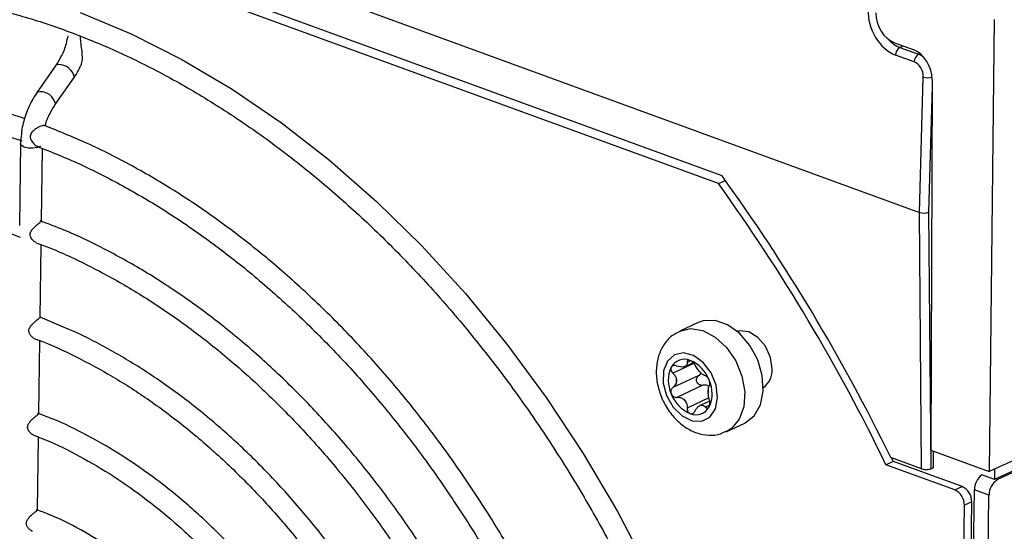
# Model space of a CAD drawing. Header units: millimetres. Extents: x -0.43 to 1.28, y -0.94 to 1.34.
# Tile 79 of 177: x 0.7542 to 0.8306, y -0.8011 to -0.7615. Entities that reach past the tile are written whole.
import ezdxf

# ---------------------------------------------------------------- set-up
doc = ezdxf.new("R2010")
doc.units = ezdxf.units.MM

msp = doc.modelspace()

# ---------------------------------------------------------------- linework, layer by layer
at = {"color": 7, "linetype": 'Continuous', "lineweight": 25}
for p, q in [((1.254603, -0.600854), (0.830074, -0.797138)), ((0.829912, -0.797079), (1.248437, -0.603571)), ((1.058036, -0.69082), (0.82943, -0.796518)), ((0.764678, -0.754771), (0.824013, -0.776428)), ((0.808695, -0.773588), (0.761062, -0.756202)), ((0.808416, -0.774191), (0.760171, -0.756582)), ((0.829817, -0.761466), (0.82943, -0.796518)), ((0.822084, -0.763275), (0.82353, -0.763802)), ((0.822494, -0.763631), (0.82394, -0.764159)), ((0.823599, -0.764746), (0.822153, -0.764219)), ((0.757027, -0.764988), (0.755569, -0.767087)), ((0.756965, -0.768056), (0.758423, -0.765958)), ((0.824013, -0.776428), (0.82431, -0.765925)), ((0.824997, -0.766141), (0.824885, -0.79486)), ((0.754302, -0.770724), (0.754265, -0.771088)), ((0.754265, -0.771088), (0.754182, -0.777436)), ((0.755887, -0.777095), (0.755961, -0.771456)), ((0.808416, -0.774191), (0.808952, -0.773943)), ((0.824013, -0.776428), (0.824013, -0.776428)), ((0.824182, -0.796297), (0.824013, -0.776428)), ((0.824719, -0.776414), (0.824888, -0.796295)), ((0.755789, -0.784557), (0.755862, -0.778926)), ((0.806844, -0.784954), (0.805409, -0.785617)), ((0.755691, -0.792019), (0.755765, -0.78637)), ((0.805809, -0.788368), (0.806465, -0.788065)), ((0.8069, -0.789059), (0.804879, -0.789993)), ((0.807214, -0.789822), (0.805192, -0.790757)), ((0.807738, -0.791045), (0.806971, -0.7914)), ((0.809018, -0.793423), (0.810454, -0.79276)), ((0.755593, -0.799479), (0.755667, -0.793838)), ((0.824885, -0.79486), (0.82943, -0.796518)), ((0.825071, -0.794927), (0.825082, -0.796212)), ((0.821987, -0.79572), (0.821413, -0.795985)), ((0.826753, -0.797934), (0.821413, -0.795985)), ((0.824182, -0.796297), (0.82178, -0.79542)), ((0.821987, -0.79572), (0.821855, -0.795447)), ((0.827327, -0.797669), (0.821987, -0.79572)), ((0.824888, -0.796295), (0.825082, -0.796212)), ((0.829842, -0.796328), (0.829831, -0.797123)), ((0.829831, -0.797123), (0.828859, -0.796768)), ((0.829912, -0.797079), (0.830074, -0.797138)), ((0.826753, -0.797934), (0.827327, -0.797669)), ((0.827235, -0.877), (0.828273, -0.797939)), ((0.829407, -0.798353), (0.828273, -0.797939)), ((0.828071, -0.798857), (0.827498, -0.799123)), ((0.827941, -0.808802), (0.828071, -0.798857)), ((0.828369, -0.877414), (0.829407, -0.798353)), ((0.827367, -0.809067), (0.827498, -0.799123))]:
    msp.add_line(p, q, dxfattribs=at)
at = {"color": 250, "linetype": 'Continuous', "lineweight": 25}
for p, q in [((0.822756, -0.76352), (0.822494, -0.763631)), ((0.824055, -0.76411), (0.82394, -0.764159)), ((0.824995, -0.766632), (0.824719, -0.776414)), ((0.806516, -0.788122), (0.804878, -0.788879)), ((0.806246, -0.787927), (0.805985, -0.788048)), ((0.807681, -0.790806), (0.805988, -0.791589)), ((0.807748, -0.791364), (0.807409, -0.791521))]:
    msp.add_line(p, q, dxfattribs=at)
at = {"color": 7, "linetype": 'Continuous', "lineweight": 25, "flags": 128}
for points in [[(0.758883, -0.760928), (0.762848, -0.76258), (0.766786, -0.764563), (0.770678, -0.766865), (0.774505, -0.769475), (0.778247, -0.772381), (0.781885, -0.775567), (0.785402, -0.779019), (0.78878, -0.782717), (0.792002, -0.786645), (0.795052, -0.790782), (0.797915, -0.795107), (0.800575, -0.7996), (0.803021, -0.804237), (0.80524, -0.808996), (0.80722, -0.813852), (0.808952, -0.818782), (0.810427, -0.82376), (0.811638, -0.828762), (0.812578, -0.833763), (0.813244, -0.838737), (0.813631, -0.843661), (0.813737, -0.848508)], [(0.811464, -0.787856), (0.810859, -0.786729), (0.810057, -0.785791), (0.80913, -0.785125), (0.808161, -0.784791), (0.807235, -0.784818), (0.806844, -0.784954)], [(0.812573, -0.788554), (0.812445, -0.78766), (0.812058, -0.7868), (0.811472, -0.786106), (0.810775, -0.785683), (0.810074, -0.785596), (0.809883, -0.785637)], [(0.804399, -0.790626), (0.804906, -0.791517), (0.805593, -0.792199), (0.806365, -0.792581), (0.80712, -0.792611), (0.807754, -0.792285), (0.808184, -0.791646), (0.808349, -0.790782), (0.808229, -0.789809), (0.807839, -0.788858), (0.807232, -0.788057), (0.80649, -0.787516), (0.805714, -0.787306), (0.805007, -0.787457), (0.804466, -0.787948), (0.804163, -0.788712), (0.80414, -0.789647), (0.804399, -0.790626)], [(0.810454, -0.79276), (0.810484, -0.792745), (0.811194, -0.792191), (0.811678, -0.79134), (0.811893, -0.790268), (0.811819, -0.789072), (0.811464, -0.787856)]]:
    msp.add_lwpolyline(points, dxfattribs=at)
at = {"color": 250, "linetype": 'Continuous', "lineweight": 25, "flags": 128}
for points in [[(0.758423, -0.765958), (0.758439, -0.765874), (0.758368, -0.765707)], [(0.756965, -0.768057), (0.756981, -0.767973), (0.75691, -0.767806)], [(0.755821, -0.771301), (0.755564, -0.7714), (0.755228, -0.771445), (0.754872, -0.77143), (0.754559, -0.771356), (0.754344, -0.771237), (0.754265, -0.771094), (0.754265, -0.771088)], [(0.805411, -0.785616), (0.806252, -0.785423), (0.80721, -0.785578), (0.808169, -0.786083), (0.809043, -0.786894), (0.809754, -0.787938), (0.81024, -0.789123), (0.810457, -0.790343), (0.810385, -0.79149), (0.810032, -0.792462), (0.809428, -0.793172), (0.809013, -0.793426)]]:
    msp.add_lwpolyline(points, dxfattribs=at)
at = {"color": 7, "linetype": 'Continuous', "lineweight": 25}
for centre, radius, start, end in [((0.822849, -0.76423), 0.0006964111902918, 120.691532, 179.032386), ((0.824296, -0.764758), 0.0006964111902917, 120.691532, 179.032386), ((0.689934, -0.859619), 0.1460690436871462, 25.826351, 35.79243), ((0.805782, -0.788986), 0.0011755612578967, 67.900608, 151.251146), ((0.805635, -0.787991), 0.0004144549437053, 281.530092, 297.621662), ((0.806037, -0.78912), 0.0007897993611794, 105.363842, 113.787912), ((0.805197, -0.790357), 0.0026662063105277, 20.213358, 67.33947), ((0.806952, -0.78945), 0.002429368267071, 154.927493, 205.176404), ((0.807758, -0.788081), 0.001046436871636, 219.441275, 228.111553), ((0.805562, -0.790185), 0.0020001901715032, 41.509977, 46.042851), ((0.810962, -0.788686), 0.0016165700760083, 305.541781, 4.701238), ((0.806969, -0.789458), 0.0018129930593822, 177.63202, 182.471877), ((0.804212, -0.78946), 0.0009486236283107, 355.423365, 4.680531), ((0.805501, -0.790469), 0.0024293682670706, 334.927493, 25.176404), ((0.807256, -0.789562), 0.0026662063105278, 200.213358, 247.33947), ((0.808568, -0.790307), 0.0009486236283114, 175.423365, 184.680531), ((0.805811, -0.79031), 0.0018129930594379, 357.63202, 2.471877), ((0.807218, -0.789582), 0.0020001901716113, 221.509977, 226.042851), ((0.805022, -0.791687), 0.0010464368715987, 39.441275, 48.111553), ((0.806743, -0.790648), 0.0007897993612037, 285.363842, 293.787912), ((0.807145, -0.791776), 0.0004144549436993, 101.530092, 117.621662), ((0.806671, -0.790933), 0.0011755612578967, 247.900608, 331.251146), ((0.829749, -0.797946), 0.0014764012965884, 127.102605, 179.737846), ((0.830823, -0.798339), 0.0014153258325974, 121.958901, 180.565181), ((0.830206, -0.797712), 0.0006976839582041, 114.942012, 122.471086), ((0.826212, -0.799101), 0.0012861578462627, 359.027536, 65.092792), ((0.826785, -0.798835), 0.0012861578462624, 359.027536, 65.092792)]:
    msp.add_arc(centre, radius, start, end, dxfattribs=at)
at = {"color": 250, "linetype": 'Continuous', "lineweight": 25}
for centre, radius, start, end in [((0.757261, -0.76616), 0.0011957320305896, 22.261953, 101.302573), ((0.824664, -0.764775), 0.001203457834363, 252.933119, 285.662726), ((0.755803, -0.76826), 0.0011961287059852, 22.273444, 101.281836)]:
    msp.add_arc(centre, radius, start, end, dxfattribs=at)
at = {"color": 7, "linetype": 'Continuous', "lineweight": 25}
for centre, major_axis, ratio, start_param, end_param in [((0.822292, -0.761437), (-0.001088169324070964, 0.002796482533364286), 0.71365, 1.036752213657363, 2.581368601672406), ((0.822131, -0.761439), (-0.0008023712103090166, 0.001832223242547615), 0.700283, 1.007195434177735, 2.551811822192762), ((0.823484, -0.765638), (-0.0008023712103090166, 0.001832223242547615), 0.700283, 4.148788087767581, 5.693404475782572), ((0.823553, -0.765674), (-0.0003627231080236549, 0.0009321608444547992), 0.71365, 4.178344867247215, 5.72296125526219), ((0.75763, -0.828585), (-0.04365748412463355, 0.09452972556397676), 0.693201, 4.743241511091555, 4.989832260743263), ((0.82434, -0.776288), (0.0005000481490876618, -4.9398042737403e-06), 0.375369, 4.004285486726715, 5.574367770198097), ((0.824509, -0.796157), (0.0005000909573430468, -1.579273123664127e-05), 0.390746, 4.0116508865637, 5.583132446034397)]:
    msp.add_ellipse(centre, major_axis=major_axis, ratio=ratio, start_param=start_param, end_param=end_param, dxfattribs=at)
at = {"color": 250, "linetype": 'Continuous', "lineweight": 25}
for centre, major_axis, ratio, start_param, end_param in [((0.822618, -0.76131), (-0.0008916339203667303, 0.002336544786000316), 0.71554, 2.053767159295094, 2.586114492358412), ((0.823879, -0.765547), (-0.0005590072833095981, 0.001392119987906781), 0.710435, 5.332039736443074, 5.715219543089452)]:
    msp.add_ellipse(centre, major_axis=major_axis, ratio=ratio, start_param=start_param, end_param=end_param, dxfattribs=at)
at = {"color": 7, "linetype": 'Continuous', "lineweight": 25}
for points, knots in [([(0.7511724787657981, -0.7604156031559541), (0.7521832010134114, -0.7606474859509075), (0.7543901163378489, -0.7611538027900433), (0.7578152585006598, -0.7622896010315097), (0.7614226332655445, -0.7637445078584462), (0.7650128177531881, -0.7654885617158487), (0.7685694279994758, -0.7675040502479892), (0.772077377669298, -0.7697851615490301), (0.7755214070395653, -0.7723214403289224), (0.7788865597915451, -0.7751022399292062), (0.7821581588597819, -0.7781155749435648), (0.7853219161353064, -0.7813484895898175), (0.7883640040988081, -0.784787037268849), (0.7912711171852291, -0.7884163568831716), (0.7940305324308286, -0.7922207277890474), (0.7966301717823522, -0.7961836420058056), (0.7990586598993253, -0.8002878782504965), (0.8013053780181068, -0.8045155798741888), (0.8033605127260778, -0.8088483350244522), (0.8052151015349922, -0.8132672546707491), (0.8068610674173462, -0.8177530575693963), (0.8082912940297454, -0.8222861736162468), (0.8094995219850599, -0.8268467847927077), (0.810480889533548, -0.831415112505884), (0.8112300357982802, -0.8359707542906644), (0.81174828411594, -0.8404955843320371), (0.8120093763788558, -0.8448378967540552), (0.8120679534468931, -0.8477789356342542), (0.8120262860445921, -0.8492200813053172), (0.8120228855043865, -0.8493376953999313)], [0, 0, 0, 0, 0.0327408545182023, 0.0714897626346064, 0.1102173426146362, 0.1489289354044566, 0.1876292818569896, 0.2263223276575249, 0.2650111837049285, 0.3036981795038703, 0.3423846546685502, 0.3810716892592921, 0.4197600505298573, 0.4584501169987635, 0.497141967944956, 0.5358354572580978, 0.5745302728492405, 0.6132259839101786, 0.6519220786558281, 0.690617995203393, 0.729312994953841, 0.7680064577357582, 0.8066978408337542, 0.8453866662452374, 0.8840725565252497, 0.9227552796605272, 0.961434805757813, 0.996852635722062, 1, 1, 1, 1]), ([(0.7579307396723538, -0.7627202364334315), (0.7578938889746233, -0.7629311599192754), (0.7578009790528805, -0.7634629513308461), (0.7574780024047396, -0.7642661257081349), (0.7571673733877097, -0.7647627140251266), (0.7570265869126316, -0.7649877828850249)], [0, 0, 0, 0, 0.264392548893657, 0.6666004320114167, 1, 1, 1, 1]), ([(0.7589320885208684, -0.765065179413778), (0.7589547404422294, -0.7650223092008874), (0.7590554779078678, -0.7648316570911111), (0.759095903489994, -0.7641873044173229), (0.7589663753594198, -0.7634470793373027), (0.758921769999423, -0.7629168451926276), (0.7589099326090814, -0.7627761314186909)], [0, 0, 0, 0, 0.0743497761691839, 0.3306478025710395, 0.8223670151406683, 1, 1, 1, 1]), ([(0.7584228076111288, -0.7659576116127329), (0.7585441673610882, -0.7657809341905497), (0.758735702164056, -0.7655020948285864), (0.758874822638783, -0.7651802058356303), (0.7589257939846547, -0.7650622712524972)], [0, 0, 0, 0, 0.633617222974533, 1, 1, 1, 1]), ([(0.7545974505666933, -0.7691641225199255), (0.7539042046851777, -0.7689232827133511), (0.7520501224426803, -0.768279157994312), (0.7490392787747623, -0.7675575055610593), (0.745589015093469, -0.7669852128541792), (0.7424585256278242, -0.7667147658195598), (0.7405122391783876, -0.7667673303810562), (0.739679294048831, -0.7667898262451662)], [0, 0, 0, 0, 0.1375385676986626, 0.3678461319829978, 0.5979988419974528, 0.8279570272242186, 1, 1, 1, 1]), ([(0.7555686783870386, -0.7670866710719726), (0.7554512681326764, -0.7672662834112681), (0.7551144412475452, -0.767781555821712), (0.7546828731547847, -0.7687483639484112), (0.7543675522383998, -0.7698168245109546), (0.7543206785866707, -0.7704684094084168), (0.7543022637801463, -0.7707243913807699)], [0, 0, 0, 0, 0.1680095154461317, 0.4819861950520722, 0.7964928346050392, 1, 1, 1, 1]), ([(0.7058834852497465, -0.8113084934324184), (0.7058887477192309, -0.8107411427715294), (0.7059067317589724, -0.8088022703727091), (0.7061866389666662, -0.8055926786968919), (0.7067157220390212, -0.8017025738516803), (0.7074914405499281, -0.7979568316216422), (0.7084914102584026, -0.7943665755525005), (0.7097154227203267, -0.7909509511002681), (0.7111560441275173, -0.787725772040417), (0.7128065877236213, -0.7847064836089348), (0.7146590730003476, -0.7819073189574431), (0.7167048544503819, -0.7793415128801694), (0.7189344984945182, -0.7770212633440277), (0.7213378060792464, -0.7749577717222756), (0.7239037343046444, -0.7731612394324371), (0.726620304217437, -0.7716408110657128), (0.7294744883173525, -0.7704044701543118), (0.7324521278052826, -0.769458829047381), (0.735538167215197, -0.7688089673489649), (0.7387169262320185, -0.7684578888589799), (0.7419724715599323, -0.7684081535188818), (0.7452885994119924, -0.7686560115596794), (0.7486492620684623, -0.7692138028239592), (0.7516831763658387, -0.7699419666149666), (0.7535945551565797, -0.77060941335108), (0.7543719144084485, -0.77088086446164)], [0, 0, 0, 0, 0.0186491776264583, 0.0637319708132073, 0.1088136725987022, 0.1538965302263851, 0.1989843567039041, 0.2440823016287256, 0.2891969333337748, 0.3343361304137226, 0.3795086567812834, 0.4247232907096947, 0.4699874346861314, 0.5153052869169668, 0.5606759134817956, 0.606091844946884, 0.6515389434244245, 0.6969963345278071, 0.7424379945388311, 0.7878462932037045, 0.8332093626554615, 0.8785220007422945, 0.9237849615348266, 0.9690032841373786, 1, 1, 1, 1]), ([(0.7561813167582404, -0.769735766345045), (0.7561843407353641, -0.7697207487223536), (0.7562520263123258, -0.7693846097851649), (0.756519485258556, -0.768777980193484), (0.7568259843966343, -0.7682815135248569), (0.7569648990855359, -0.7680564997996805)], [0, 0, 0, 0, 0.0249328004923, 0.5580700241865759, 1, 1, 1, 1]), ([(0.7561489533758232, -0.7696946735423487), (0.7561294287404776, -0.7696887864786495), (0.7560888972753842, -0.7696765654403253), (0.7559470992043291, -0.7697046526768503), (0.7557697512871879, -0.7697674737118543), (0.7555555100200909, -0.7698732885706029), (0.7553114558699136, -0.7700354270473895), (0.7551159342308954, -0.7702247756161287), (0.7550230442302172, -0.7704325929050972), (0.7550184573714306, -0.7706259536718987), (0.7551038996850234, -0.7708642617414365), (0.7552840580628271, -0.7711026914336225), (0.7554694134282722, -0.7712583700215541), (0.7555660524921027, -0.7712819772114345), (0.7555783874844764, -0.7712849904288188)], [0, 0, 0, 0, 0.0698473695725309, 0.1449971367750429, 0.2187888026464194, 0.3028138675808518, 0.4045988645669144, 0.5262673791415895, 0.5877628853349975, 0.6495473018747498, 0.7323648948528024, 0.8564866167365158, 0.981681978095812, 1, 1, 1, 1]), ([(0.8047990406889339, -0.8473575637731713), (0.8048004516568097, -0.8468396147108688), (0.8048056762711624, -0.8449217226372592), (0.8046402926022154, -0.841547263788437), (0.804213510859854, -0.8372286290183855), (0.8035436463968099, -0.8328734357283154), (0.8026414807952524, -0.8285052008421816), (0.8015094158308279, -0.8241439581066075), (0.8001534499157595, -0.8198105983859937), (0.7985799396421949, -0.8155256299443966), (0.7967964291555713, -0.8113093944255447), (0.7948113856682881, -0.8071818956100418), (0.7926342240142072, -0.803162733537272), (0.7902752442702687, -0.7992710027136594), (0.7877455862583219, -0.7955252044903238), (0.7850571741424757, -0.7919431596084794), (0.7822226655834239, -0.7885419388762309), (0.7792553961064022, -0.7853377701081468), (0.7761693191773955, -0.7823460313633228), (0.7729789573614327, -0.7795809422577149), (0.7696993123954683, -0.7770564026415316), (0.7663459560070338, -0.7747825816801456), (0.7629344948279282, -0.7727783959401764), (0.7595310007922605, -0.7710493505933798), (0.7572598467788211, -0.7701396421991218), (0.756148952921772, -0.7696946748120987)], [0, 0, 0, 0, 0.0165686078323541, 0.0613512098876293, 0.1061373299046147, 0.1509215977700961, 0.1957036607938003, 0.2404835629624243, 0.2852616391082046, 0.3300384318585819, 0.3748146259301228, 0.4195909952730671, 0.4643682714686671, 0.5091470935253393, 0.5539282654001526, 0.5987125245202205, 0.6435004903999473, 0.6882926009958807, 0.7330890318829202, 0.777889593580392, 0.8226936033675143, 0.8674996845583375, 0.9123048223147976, 0.957105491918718, 1, 1, 1, 1]), ([(0.7555749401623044, -0.7712947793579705), (0.7566614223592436, -0.7717311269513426), (0.7588793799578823, -0.7726218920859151), (0.7622086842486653, -0.7743196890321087), (0.7655462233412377, -0.7762892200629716), (0.7688301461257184, -0.7785267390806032), (0.7720445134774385, -0.7810138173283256), (0.7751735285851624, -0.783740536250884), (0.7782018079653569, -0.7866931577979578), (0.78111442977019, -0.7898575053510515), (0.7838970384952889, -0.7932181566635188), (0.7865359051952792, -0.7967587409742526), (0.7890180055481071, -0.8004619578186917), (0.7913310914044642, -0.8043096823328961), (0.7934637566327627, -0.8082830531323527), (0.7954054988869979, -0.812362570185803), (0.7971467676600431, -0.8165281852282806), (0.7986790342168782, -0.8207594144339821), (0.7999947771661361, -0.8250354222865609), (0.8010877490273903, -0.8293352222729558), (0.8019521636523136, -0.8336374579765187), (0.8025858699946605, -0.8379217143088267), (0.8029786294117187, -0.8421641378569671), (0.803110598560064, -0.8452826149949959), (0.8031029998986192, -0.8469760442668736), (0.8031015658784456, -0.8472956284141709)], [0, 0, 0, 0, 0.0432899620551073, 0.0883726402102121, 0.1334409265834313, 0.1785003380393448, 0.2235550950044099, 0.2686081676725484, 0.3136610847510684, 0.358715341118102, 0.4037717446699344, 0.448830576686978, 0.4938917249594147, 0.5389547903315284, 0.5840191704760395, 0.6290841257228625, 0.6741488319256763, 0.7192122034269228, 0.7642733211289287, 0.8093313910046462, 0.8543857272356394, 0.8994358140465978, 0.9444813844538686, 0.9895225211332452, 1, 1, 1, 1]), ([(0.7120650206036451, -0.8136745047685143), (0.7120677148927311, -0.8132017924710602), (0.7120777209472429, -0.8114462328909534), (0.712340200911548, -0.808506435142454), (0.7128492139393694, -0.80488152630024), (0.7136052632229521, -0.8014037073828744), (0.714584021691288, -0.7980846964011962), (0.7157850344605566, -0.7949447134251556), (0.7172000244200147, -0.7920002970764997), (0.718821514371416, -0.789267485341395), (0.7206406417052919, -0.786760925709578), (0.7226478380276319, -0.7844941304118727), (0.7248326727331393, -0.7824794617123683), (0.7271838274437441, -0.7807281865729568), (0.7296889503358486, -0.7792504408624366), (0.7323345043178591, -0.7780551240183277), (0.7351055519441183, -0.7771496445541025), (0.737986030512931, -0.7765397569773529), (0.7409590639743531, -0.7762284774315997), (0.7440075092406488, -0.7762194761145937), (0.7471139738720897, -0.7765046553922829), (0.7502611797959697, -0.7771111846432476), (0.7526466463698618, -0.777725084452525), (0.75397699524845, -0.7782273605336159), (0.7542486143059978, -0.7783299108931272)], [0, 0, 0, 0, 0.0177904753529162, 0.0660702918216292, 0.1143485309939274, 0.16262832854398, 0.2109151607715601, 0.2592165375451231, 0.3075421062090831, 0.3559033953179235, 0.4043129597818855, 0.4527827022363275, 0.5013213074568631, 0.5499311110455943, 0.5986052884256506, 0.6473267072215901, 0.69606882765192, 0.7447931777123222, 0.7934743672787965, 0.8420956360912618, 0.8906503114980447, 0.9391404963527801, 0.9875742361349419, 1, 1, 1, 1]), ([(0.7554904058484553, -0.7787532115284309), (0.7554852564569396, -0.7787521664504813), (0.7554132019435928, -0.7787375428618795), (0.7552663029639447, -0.7786306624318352), (0.7551052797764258, -0.7784531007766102), (0.755016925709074, -0.7782508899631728), (0.7550115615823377, -0.7780648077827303), (0.7550834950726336, -0.7778668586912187), (0.7552407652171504, -0.7776606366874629), (0.7554464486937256, -0.7774636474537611), (0.7556366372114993, -0.7773045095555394), (0.7557783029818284, -0.7771946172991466), (0.7558591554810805, -0.7771277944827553), (0.7558958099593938, -0.7770989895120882), (0.7558839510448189, -0.7770951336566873), (0.7558826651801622, -0.7770947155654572)], [0, 0, 0, 0, 0.0080763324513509, 0.1130106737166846, 0.2199753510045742, 0.3016740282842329, 0.3712531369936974, 0.4406704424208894, 0.5505977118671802, 0.6640390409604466, 0.7490739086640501, 0.8345316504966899, 0.9110372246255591, 0.990353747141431, 1, 1, 1, 1]), ([(0.7986145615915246, -0.8454184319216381), (0.798616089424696, -0.8448411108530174), (0.7986210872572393, -0.8429525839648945), (0.7984507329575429, -0.8396954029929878), (0.7980192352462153, -0.8356448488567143), (0.797346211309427, -0.831561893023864), (0.7964413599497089, -0.827470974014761), (0.7953081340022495, -0.8233936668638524), (0.7939531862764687, -0.8193521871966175), (0.7923837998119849, -0.8153683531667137), (0.7906085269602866, -0.8114637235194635), (0.7886369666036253, -0.8076594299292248), (0.7864797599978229, -0.8039760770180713), (0.7841485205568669, -0.800433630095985), (0.7816557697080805, -0.7970513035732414), (0.7790148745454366, -0.7938474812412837), (0.7762399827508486, -0.7908395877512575), (0.7733459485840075, -0.7880441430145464), (0.7703482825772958, -0.7854761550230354), (0.7672630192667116, -0.7831510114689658), (0.7641069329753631, -0.7810770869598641), (0.7608964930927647, -0.7792830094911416), (0.7581158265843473, -0.7779398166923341), (0.7564062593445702, -0.7773131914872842), (0.7557853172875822, -0.7770855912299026)], [0, 0, 0, 0, 0.0209528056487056, 0.0685406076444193, 0.1161324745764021, 0.1637219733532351, 0.2113087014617, 0.2588928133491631, 0.3064748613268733, 0.3540556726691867, 0.4016362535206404, 0.449217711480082, 0.4968008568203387, 0.5443867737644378, 0.5919765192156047, 0.6395709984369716, 0.6871708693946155, 0.7347764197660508, 0.7823874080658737, 0.8300028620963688, 0.8776205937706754, 0.9252362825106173, 0.9728446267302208, 1, 1, 1, 1]), ([(0.7554808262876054, -0.778785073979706), (0.7558561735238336, -0.7789198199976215), (0.7572885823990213, -0.7794340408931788), (0.759771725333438, -0.7806216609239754), (0.7629069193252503, -0.7823381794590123), (0.7659954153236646, -0.7843398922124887), (0.7690201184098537, -0.7865914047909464), (0.7719640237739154, -0.7890868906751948), (0.7748105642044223, -0.7918108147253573), (0.7775436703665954, -0.7947485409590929), (0.7801479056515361, -0.7978836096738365), (0.7826085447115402, -0.8011985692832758), (0.7849116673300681, -0.8046748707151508), (0.7870442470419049, -0.808293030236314), (0.7889942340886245, -0.8120327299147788), (0.790750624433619, -0.8158729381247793), (0.7923035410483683, -0.8197920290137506), (0.7936442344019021, -0.8237678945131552), (0.794765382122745, -0.8277781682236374), (0.7956602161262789, -0.8318000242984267), (0.7963259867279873, -0.8358115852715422), (0.7967511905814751, -0.8397872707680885), (0.7969171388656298, -0.8428600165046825), (0.7969142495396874, -0.8445897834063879), (0.7969135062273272, -0.8450347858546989)], [0, 0, 0, 0, 0.01716759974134, 0.0655153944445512, 0.1138396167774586, 0.1621489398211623, 0.2104500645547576, 0.2587478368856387, 0.3070447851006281, 0.3553430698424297, 0.4036439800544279, 0.4519479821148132, 0.5002549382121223, 0.5485642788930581, 0.596875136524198, 0.6451864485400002, 0.6934970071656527, 0.7418052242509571, 0.7901099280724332, 0.8384100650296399, 0.886704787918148, 0.9349935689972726, 0.9832763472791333, 1, 1, 1, 1]), ([(0.7553862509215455, -0.7862146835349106), (0.7553190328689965, -0.7861809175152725), (0.7551826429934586, -0.7861124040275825), (0.7550182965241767, -0.7859284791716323), (0.7549232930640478, -0.7857303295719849), (0.7549110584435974, -0.7855409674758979), (0.7549770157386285, -0.785343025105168), (0.7551282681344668, -0.7851382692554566), (0.7553297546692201, -0.7849418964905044), (0.7555223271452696, -0.7847792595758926), (0.7556700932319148, -0.7846641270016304), (0.7557567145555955, -0.7845934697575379), (0.7557960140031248, -0.7845619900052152), (0.755784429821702, -0.7845575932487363), (0.7557824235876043, -0.7845568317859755)], [0, 0, 0, 0, 0.1026241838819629, 0.2082312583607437, 0.2931566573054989, 0.36322703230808, 0.4332010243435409, 0.5409399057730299, 0.6525507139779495, 0.7396521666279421, 0.8272316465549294, 0.904546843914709, 0.983468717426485, 1, 1, 1, 1]), ([(0.7924293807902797, -0.8431660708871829), (0.7924303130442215, -0.842636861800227), (0.7924333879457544, -0.8408913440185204), (0.7922598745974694, -0.8378728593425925), (0.7918243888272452, -0.8341108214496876), (0.7911477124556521, -0.8303210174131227), (0.7902403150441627, -0.8265296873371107), (0.7891064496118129, -0.822760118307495), (0.787753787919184, -0.8190361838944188), (0.7861907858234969, -0.8153812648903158), (0.7844273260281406, -0.8118183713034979), (0.7824744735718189, -0.808369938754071), (0.7803444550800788, -0.8050577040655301), (0.7780505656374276, -0.8019025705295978), (0.7756070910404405, -0.7989244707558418), (0.773029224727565, -0.796142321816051), (0.770332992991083, -0.7935736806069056), (0.7675351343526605, -0.7912355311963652), (0.7646531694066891, -0.7891408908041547), (0.7617048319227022, -0.7873110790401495), (0.7587448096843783, -0.7857479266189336), (0.7567621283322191, -0.7849471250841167), (0.7557885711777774, -0.7845539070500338)], [0, 0, 0, 0, 0.0224232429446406, 0.0739597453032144, 0.1255010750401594, 0.1770392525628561, 0.2285738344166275, 0.2801052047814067, 0.3316343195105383, 0.3831625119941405, 0.4346913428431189, 0.4862222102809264, 0.5377564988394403, 0.5892958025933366, 0.6408415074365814, 0.6923946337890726, 0.7439556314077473, 0.7955241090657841, 0.8470984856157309, 0.8986747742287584, 0.9502462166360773, 1, 1, 1, 1]), ([(0.80542578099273, -0.78564282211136), (0.8052074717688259, -0.7857499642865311), (0.8047099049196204, -0.7859941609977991), (0.8041421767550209, -0.7866742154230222), (0.8037329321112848, -0.7875444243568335), (0.8035629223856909, -0.7885506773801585), (0.8036210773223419, -0.7896496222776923), (0.8038677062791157, -0.7903738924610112), (0.803992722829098, -0.7907410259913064)], [0, 0, 0, 0, 0.1293734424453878, 0.2948658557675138, 0.4605741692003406, 0.6331107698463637, 0.8140233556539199, 1, 1, 1, 1]), ([(0.7553818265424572, -0.7862241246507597), (0.7554609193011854, -0.7862511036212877), (0.7565160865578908, -0.7866110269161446), (0.7585463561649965, -0.7875725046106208), (0.7614472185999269, -0.7891200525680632), (0.7643033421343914, -0.790965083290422), (0.7670957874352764, -0.7930566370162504), (0.7698063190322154, -0.7953918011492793), (0.7724170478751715, -0.7979527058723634), (0.7749107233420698, -0.8007235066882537), (0.7772708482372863, -0.8036859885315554), (0.7794817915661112, -0.8068208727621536), (0.7815289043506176, -0.8101076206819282), (0.7833986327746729, -0.8135246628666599), (0.7850786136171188, -0.81704952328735), (0.7865577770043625, -0.8206589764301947), (0.7878263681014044, -0.8243291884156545), (0.788876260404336, -0.828035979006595), (0.7897001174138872, -0.8317546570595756), (0.7902947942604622, -0.8354614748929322), (0.7906426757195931, -0.8390650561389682), (0.7907407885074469, -0.841494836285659), (0.7907344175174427, -0.8426987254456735), (0.7907339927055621, -0.8427789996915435)], [0, 0, 0, 0, 0.0042484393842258, 0.0566779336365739, 0.1090720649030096, 0.1614441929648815, 0.2138045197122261, 0.2661602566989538, 0.3185149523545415, 0.3708717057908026, 0.4232321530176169, 0.4755967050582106, 0.5279649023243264, 0.5803356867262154, 0.6327076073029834, 0.6850789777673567, 0.7374475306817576, 0.7898113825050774, 0.8421689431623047, 0.8945189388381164, 0.9468606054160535, 0.9964567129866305, 1, 1, 1, 1]), ([(0.8051895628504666, -0.7883306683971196), (0.8051016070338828, -0.7882956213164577), (0.8050111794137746, -0.7882831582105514), (0.804853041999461, -0.788313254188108), (0.8047880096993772, -0.7883564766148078), (0.8047517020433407, -0.7884203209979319)], [0, 0, 0, 0, 0.5, 0.5, 1, 1, 1, 1]), ([(0.805985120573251, -0.7880477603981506), (0.8059895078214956, -0.7881164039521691), (0.8059800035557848, -0.7881776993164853), (0.8059281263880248, -0.7882843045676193), (0.8058863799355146, -0.7883275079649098), (0.8058273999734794, -0.7883586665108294)], [0, 0, 0, 0, 0.5, 0.5, 1, 1, 1, 1]), ([(0.8062246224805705, -0.7878965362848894), (0.8061520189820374, -0.7878715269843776), (0.8060874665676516, -0.7878742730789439), (0.8060015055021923, -0.787930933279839), (0.8059809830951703, -0.7879830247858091), (0.8059851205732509, -0.7880477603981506)], [0, 0, 0, 0, 0.5, 0.5, 1, 1, 1, 1]), ([(0.8066101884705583, -0.7882630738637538), (0.8065711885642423, -0.7881862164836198), (0.8065139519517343, -0.7881074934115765), (0.8063763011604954, -0.7879739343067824), (0.806297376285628, -0.7879215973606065), (0.8062246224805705, -0.7878965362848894)], [0, 0, 0, 0, 0.5, 0.5, 1, 1, 1, 1]), ([(0.8047517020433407, -0.7884203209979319), (0.8047154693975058, -0.78848403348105), (0.804708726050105, -0.7885665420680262), (0.804755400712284, -0.7887328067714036), (0.804807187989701, -0.7888136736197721), (0.8048776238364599, -0.7888791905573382)], [0, 0, 0, 0, 0.5, 0.5, 1, 1, 1, 1]), ([(0.8048776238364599, -0.7888791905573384), (0.8049523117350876, -0.7889486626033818), (0.8050156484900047, -0.7890259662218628), (0.8051136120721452, -0.7891974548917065), (0.8051460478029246, -0.7892885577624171), (0.8051577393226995, -0.7893828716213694)], [0, 0, 0, 0, 0.5, 0.5, 1, 1, 1, 1]), ([(0.8072135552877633, -0.7898224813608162), (0.807120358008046, -0.7898357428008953), (0.807022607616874, -0.7898223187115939), (0.8068486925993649, -0.7897322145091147), (0.8067780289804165, -0.7896575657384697), (0.8067021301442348, -0.7894729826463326), (0.8067006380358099, -0.789370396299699), (0.8067618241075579, -0.7891896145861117), (0.8068232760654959, -0.7891125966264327), (0.8069004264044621, -0.7890586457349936)], [0, 0, 0, 0, 0.25, 0.25, 0.5, 0.5, 0.75, 0.75, 1, 1, 1, 1]), ([(0.8069004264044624, -0.7890586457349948), (0.8069261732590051, -0.7890401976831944), (0.8069962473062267, -0.7889899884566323), (0.8070466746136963, -0.7889211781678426), (0.8070785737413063, -0.788877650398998)], [0, 0, 0, 0, 0.367423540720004, 1, 1, 1, 1]), ([(0.8074067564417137, -0.7890944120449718), (0.8073592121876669, -0.7890830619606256), (0.8073067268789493, -0.7890576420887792), (0.80718926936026, -0.7889777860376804), (0.807126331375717, -0.7889246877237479), (0.8070596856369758, -0.7888596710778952)], [0, 0, 0, 0, 0.5, 0.5, 1, 1, 1, 1]), ([(0.8076994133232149, -0.7894357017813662), (0.8076630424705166, -0.7893469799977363), (0.8076123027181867, -0.7892639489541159), (0.8075055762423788, -0.7891423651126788), (0.8074515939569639, -0.7891051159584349), (0.8074067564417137, -0.7890944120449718)], [0, 0, 0, 0, 0.5, 0.5, 1, 1, 1, 1]), ([(0.8076942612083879, -0.7899008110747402), (0.8076512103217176, -0.7898788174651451), (0.8075240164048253, -0.7898138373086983), (0.8073516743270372, -0.7898061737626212), (0.8072355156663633, -0.7898198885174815), (0.8072135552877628, -0.7898224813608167)], [0, 0, 0, 0, 0.2932419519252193, 0.8663838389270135, 1, 1, 1, 1]), ([(0.8077198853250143, -0.7898582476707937), (0.807747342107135, -0.7898263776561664), (0.8077622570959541, -0.7897685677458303), (0.8077568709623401, -0.789616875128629), (0.807735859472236, -0.7895246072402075), (0.8076994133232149, -0.7894357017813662)], [0, 0, 0, 0, 0.5, 0.5, 1, 1, 1, 1]), ([(0.8048786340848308, -0.7899934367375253), (0.8048081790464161, -0.7900451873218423), (0.804756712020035, -0.7901198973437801), (0.8047103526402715, -0.7902955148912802), (0.8047171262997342, -0.7903943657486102), (0.8047535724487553, -0.7904832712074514)], [0, 0, 0, 0, 0.5, 0.5, 1, 1, 1, 1]), ([(0.8047535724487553, -0.7904832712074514), (0.8047899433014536, -0.7905719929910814), (0.8048548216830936, -0.7906484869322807), (0.8050133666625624, -0.7907461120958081), (0.8051040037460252, -0.7907664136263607), (0.8051917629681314, -0.7907572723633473)], [0, 0, 0, 0, 0.5, 0.5, 1, 1, 1, 1]), ([(0.8077208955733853, -0.7909724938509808), (0.8076917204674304, -0.7908819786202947), (0.8076690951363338, -0.7907858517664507), (0.8076358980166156, -0.7905844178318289), (0.8076259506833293, -0.7904829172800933), (0.8076223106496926, -0.7903848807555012)], [0, 0, 0, 0, 0.5, 0.5, 1, 1, 1, 1]), ([(0.803992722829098, -0.7907410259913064), (0.8040846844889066, -0.7909440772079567), (0.8043400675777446, -0.7915079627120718), (0.8049427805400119, -0.7923404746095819), (0.8057903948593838, -0.7930850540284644), (0.8067284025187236, -0.7935562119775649), (0.8076685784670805, -0.7937238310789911), (0.8084585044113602, -0.7936745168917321), (0.8088594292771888, -0.7934603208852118), (0.8089923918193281, -0.7933892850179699)], [0, 0, 0, 0, 0.0994613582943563, 0.2762102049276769, 0.4567092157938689, 0.6192724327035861, 0.7747858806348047, 0.9253100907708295, 1, 1, 1, 1]), ([(0.8051917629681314, -0.7907572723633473), (0.8052848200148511, -0.790747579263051), (0.8053780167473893, -0.7907541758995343), (0.8055602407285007, -0.7908040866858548), (0.8056456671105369, -0.7908467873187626), (0.8057203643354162, -0.7909080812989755)], [0, 0, 0, 0, 0.5, 0.5, 1, 1, 1, 1]), ([(0.8066133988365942, -0.7918039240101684), (0.8066545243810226, -0.7917142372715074), (0.8067047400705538, -0.7916341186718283), (0.806821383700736, -0.7914975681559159), (0.8068856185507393, -0.7914439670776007), (0.8069526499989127, -0.7914090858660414)], [0, 0, 0, 0, 0.5, 0.5, 1, 1, 1, 1]), ([(0.8077012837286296, -0.7914986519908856), (0.8077375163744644, -0.7914349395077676), (0.8077583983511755, -0.7913458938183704), (0.8077635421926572, -0.7911556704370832), (0.8077484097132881, -0.7910578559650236), (0.8077208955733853, -0.7909724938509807)], [0, 0, 0, 0, 0.5, 0.5, 1, 1, 1, 1]), ([(0.755294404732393, -0.7936788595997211), (0.7552280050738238, -0.7936464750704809), (0.7550930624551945, -0.7935806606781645), (0.7549271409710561, -0.7933994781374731), (0.7548280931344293, -0.7932021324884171), (0.7548118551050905, -0.7930108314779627), (0.7548744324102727, -0.7928128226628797), (0.7550221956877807, -0.7926091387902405), (0.7552211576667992, -0.7924133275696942), (0.7554149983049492, -0.7922488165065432), (0.7555663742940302, -0.7921305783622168), (0.7556562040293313, -0.7920576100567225), (0.7556970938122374, -0.7920245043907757), (0.7556857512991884, -0.7920197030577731), (0.7556834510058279, -0.7920187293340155)], [0, 0, 0, 0, 0.1010023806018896, 0.2052649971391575, 0.2919602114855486, 0.3620412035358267, 0.4320672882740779, 0.5378876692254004, 0.6476993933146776, 0.7356569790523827, 0.8241206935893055, 0.9016265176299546, 0.980049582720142, 1, 1, 1, 1]), ([(0.7862440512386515, -0.8409071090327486), (0.7862443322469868, -0.8404324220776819), (0.7862452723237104, -0.8388444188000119), (0.786068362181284, -0.8360875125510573), (0.7856285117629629, -0.8326394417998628), (0.7849479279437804, -0.8291695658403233), (0.7840381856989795, -0.825706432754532), (0.7829046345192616, -0.8222754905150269), (0.7815563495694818, -0.818902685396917), (0.7800033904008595, -0.8156133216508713), (0.7782574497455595, -0.8124321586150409), (0.7763315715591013, -0.8093831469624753), (0.7742401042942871, -0.8064892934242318), (0.771998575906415, -0.803772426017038), (0.7696235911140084, -0.8012532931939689), (0.7671327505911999, -0.7989505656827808), (0.7645444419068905, -0.7968839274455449), (0.7618781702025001, -0.7950619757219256), (0.7591530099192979, -0.7935268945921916), (0.7570495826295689, -0.792505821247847), (0.7558587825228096, -0.7920949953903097), (0.7555940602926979, -0.7920036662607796)], [0, 0, 0, 0, 0.0240658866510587, 0.0805092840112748, 0.1369585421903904, 0.1934034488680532, 0.2498435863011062, 0.3062798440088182, 0.3627139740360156, 0.4191482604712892, 0.4755851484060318, 0.5320265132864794, 0.5884749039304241, 0.6449325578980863, 0.701401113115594, 0.757881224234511, 0.8143720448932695, 0.8708705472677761, 0.9273682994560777, 0.9838535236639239, 1, 1, 1, 1]), ([(0.8059883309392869, -0.7915886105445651), (0.8059843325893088, -0.7916853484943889), (0.8060050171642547, -0.7917809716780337), (0.8060909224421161, -0.7919384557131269), (0.8061556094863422, -0.7919973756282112), (0.8062283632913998, -0.7920224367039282)], [0, 0, 0, 0, 0.5, 0.5, 1, 1, 1, 1]), ([(0.8062283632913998, -0.7920224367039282), (0.8063009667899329, -0.7920474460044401), (0.8063796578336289, -0.7920381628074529), (0.806517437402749, -0.7919575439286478), (0.8065746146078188, -0.7918885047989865), (0.8066133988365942, -0.7918039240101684)], [0, 0, 0, 0, 0.5, 0.5, 1, 1, 1, 1]), ([(0.8074089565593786, -0.7915210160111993), (0.8074539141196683, -0.7915759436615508), (0.8075077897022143, -0.7916053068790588), (0.8076141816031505, -0.7915991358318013), (0.8076649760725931, -0.7915624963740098), (0.8077012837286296, -0.7914986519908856)], [0, 0, 0, 0, 0.5, 0.5, 1, 1, 1, 1]), ([(0.7552842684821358, -0.7937005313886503), (0.7554826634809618, -0.793770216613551), (0.7565692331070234, -0.7941518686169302), (0.7585402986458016, -0.7951264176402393), (0.7611693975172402, -0.7966254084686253), (0.7637465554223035, -0.7984104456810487), (0.7662514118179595, -0.8004373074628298), (0.7686641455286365, -0.8026985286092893), (0.77096554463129, -0.8051743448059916), (0.773137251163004, -0.8078460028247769), (0.77516192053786, -0.8106923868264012), (0.7770233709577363, -0.8136911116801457), (0.7787067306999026, -0.8168184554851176), (0.7801985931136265, -0.8200496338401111), (0.7814870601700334, -0.8233589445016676), (0.7825621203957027, -0.8267201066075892), (0.7834147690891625, -0.8301061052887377), (0.7840407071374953, -0.8334908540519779), (0.7844268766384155, -0.8368441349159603), (0.7845506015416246, -0.839181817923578), (0.7845471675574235, -0.8403923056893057), (0.784546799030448, -0.8405222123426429)], [0, 0, 0, 0, 0.012896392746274, 0.0706309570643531, 0.1283186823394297, 0.1859795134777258, 0.2436278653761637, 0.3012723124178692, 0.3589178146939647, 0.4165678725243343, 0.4742236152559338, 0.5318845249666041, 0.5895489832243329, 0.6472146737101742, 0.7048788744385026, 0.7625377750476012, 0.82018864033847, 0.8778291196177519, 0.9354575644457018, 0.9930734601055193, 0.9999999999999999, 0.9999999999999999, 0.9999999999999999, 0.9999999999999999]), ([(0.7551848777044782, -0.8011375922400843), (0.7551844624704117, -0.8011375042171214), (0.7551173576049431, -0.8011232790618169), (0.7549756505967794, -0.801018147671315), (0.7548141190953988, -0.8008419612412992), (0.7547239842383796, -0.8006395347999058), (0.7547169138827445, -0.800452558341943), (0.7547873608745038, -0.8002550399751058), (0.7549427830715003, -0.8000502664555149), (0.7551471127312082, -0.7998543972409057), (0.755338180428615, -0.7996945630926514), (0.7554820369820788, -0.7995827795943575), (0.7555644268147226, -0.7995142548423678), (0.7556016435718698, -0.7994843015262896), (0.7555897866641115, -0.7994800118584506), (0.7555884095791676, -0.7994795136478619)], [0, 0, 0, 0, 0.0006558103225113, 0.1059837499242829, 0.2134296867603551, 0.2965975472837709, 0.3666850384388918, 0.4366339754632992, 0.545979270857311, 0.6589009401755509, 0.7452563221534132, 0.8320465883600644, 0.9095363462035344, 0.9894933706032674, 0.9999999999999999, 0.9999999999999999, 0.9999999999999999, 0.9999999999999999]), ([(0.7800585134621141, -0.8386476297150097), (0.7800580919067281, -0.8382331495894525), (0.780056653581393, -0.8368189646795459), (0.7798759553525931, -0.8343509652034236), (0.7794311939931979, -0.8312505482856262), (0.7787464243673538, -0.8281364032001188), (0.7778348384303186, -0.825040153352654), (0.776703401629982, -0.8219900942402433), (0.7753632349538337, -0.819014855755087), (0.7738267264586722, -0.8161421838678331), (0.7721081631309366, -0.8133989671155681), (0.7702234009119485, -0.8108108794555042), (0.7681897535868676, -0.8084023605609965), (0.7660258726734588, -0.8061957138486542), (0.7637514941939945, -0.8042136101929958), (0.7613877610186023, -0.8024689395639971), (0.7589555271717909, -0.8010019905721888), (0.756981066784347, -0.7999956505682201), (0.7558205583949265, -0.7995849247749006), (0.7554928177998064, -0.7994689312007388)], [0, 0, 0, 0, 0.0262170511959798, 0.0894512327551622, 0.1526928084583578, 0.2159280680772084, 0.2791568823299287, 0.3423813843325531, 0.4056051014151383, 0.4688323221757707, 0.5320663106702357, 0.595311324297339, 0.6585712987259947, 0.7218490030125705, 0.7851451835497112, 0.8484573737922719, 0.9117767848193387, 0.9750847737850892, 0.9999999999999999, 0.9999999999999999, 0.9999999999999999, 0.9999999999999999])]:
    msp.add_open_spline(points, degree=3, knots=knots, dxfattribs=at)
for points in [[(0.8057180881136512, -0.7883975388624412), (0.8055688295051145, -0.7884302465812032), (0.8053757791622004, -0.7884048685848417), (0.8051895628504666, -0.7883306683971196)], [(0.8069502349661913, -0.7887454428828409), (0.8068159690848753, -0.7885962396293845), (0.8066927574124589, -0.7884257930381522), (0.8066101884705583, -0.7882630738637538)], [(0.8051578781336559, -0.7895359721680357), (0.8051348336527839, -0.7897216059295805), (0.8050277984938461, -0.789883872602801), (0.8048786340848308, -0.7899934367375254)], [(0.8076221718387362, -0.790231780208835), (0.8076291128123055, -0.7900535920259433), (0.8076617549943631, -0.7899257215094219), (0.8077198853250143, -0.7898582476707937)], [(0.8058298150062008, -0.7910223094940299), (0.8059479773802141, -0.791178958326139), (0.8059967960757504, -0.7913838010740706), (0.8059883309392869, -0.7915886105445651)], [(0.8070619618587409, -0.7913702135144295), (0.8071951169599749, -0.7913449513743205), (0.8073137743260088, -0.7914047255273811), (0.8074089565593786, -0.7915210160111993)]]:
    msp.add_open_spline(points, degree=3, dxfattribs=at)

doc.saveas('drawing.dxf')
